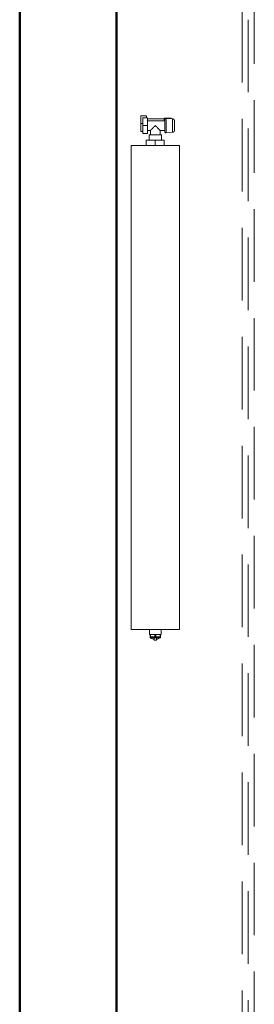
# Model space of a CAD drawing. Header units: millimetres. Extents: x 25471 to 48943, y 4737 to 38988.
# Tile 59 of 117: x 33863 to 34348, y 30779 to 32812. Entities that reach past the tile are written whole.
import ezdxf

# ---------------------------------------------------------------- set-up
doc = ezdxf.new("R2010")
doc.units = ezdxf.units.MM
doc.linetypes.add('ADSK_Скрыто', pattern=[300, 150, -150])
doc.linetypes.add('ADSK_Штриховая_ш3 п1_5', pattern=[225, 150, -75])
for name, color, linetype, lineweight in [('A-DETL-____-HDLN', 90, 'ADSK_Скрыто', 9), ('A-DETL-____-MBND', 5, 'ADSK_Штриховая_ш3 п1_5', 20), ('A-WALL-____-MCUT', 113, 'Continuous', 50), ('A-WALL-____-OTLN', 113, 'Continuous', 20), ('M-EQPM-____-OTLN', 50, 'Continuous', 20)]:
    doc.layers.add(name, color=color, linetype=linetype, lineweight=lineweight)

# ---------------------------------------------------------------- blocks, each defined once
blk = doc.blocks.new('Прямая форма - V line-609756-В_Этаж 01_Водопровод')
at = {"layer": 'A-WALL-____-MCUT', "color": 253}
blk.add_line((8149.9, 0), (4919.9, 0), dxfattribs=at)
blk = doc.blocks.new('Прямая форма - SW - 004-609757-В_Этаж 01_Водопровод')
blk.add_blockref('Прямая форма - V line-609756-В_Этаж 01_Водопровод', (0, 0))
blk = doc.blocks.new('Прямая форма - V line-610129-В_Этаж 01_Водопровод')
at = {"layer": 'A-WALL-____-MCUT', "color": 253}
for p, q in [((8149.9, 200), (4919.9, 200)), ((4919.9, 0), (8149.9, 0))]:
    blk.add_line(p, q, dxfattribs=at)
blk = doc.blocks.new('Прямая форма - SW - 004-610130-В_Этаж 01_Водопровод')
blk.add_blockref('Прямая форма - V line-610129-В_Этаж 01_Водопровод', (0, 0))
blk = doc.blocks.new('V line_ifc_RVT-1-В_Этаж 01_Водопровод')
at = {"layer": 'A-WALL-____-OTLN', "color": 9, "lineweight": 20, "rotation": 270}
for name in ['Прямая форма - SW - 004-609757-В_Этаж 01_Водопровод', 'Прямая форма - SW - 004-610130-В_Этаж 01_Водопровод']:
    blk.add_blockref(name, (33863.2, 38587.6), dxfattribs=at)
blk = doc.blocks.new('ADSK_Радиатор универсальный_Боковое подключение_Клапаны - Радиатор 600х1000-V88-В_Этаж 01_Водопровод')
at = {"layer": 'A-DETL-____-HDLN', "flags": 128}
for points in [[(-553.8, 0), (-553.9, 0), (-553.9, 0), (-554, 0), (-554, 0), (-554, 0)], [(-554, 0), (-554, 0), (-554, 0), (-553.9, 0), (-553.8, 0), (-553.7, 0)], [(-550, 20), (-550, 20), (-550, 20), (-549.9, 20), (-549.9, 20), (-549.8, 20), (-549.7, 20)], [(-549.7, 20), (-549.8, 20), (-549.9, 20), (-549.9, 20), (-550, 20), (-550, 20), (-550, 20), (-550, 20)], [(-532, 20), (-532, 20), (-532, 20), (-532.1, 20), (-532.1, 20), (-532.2, 20), (-532.3, 20)], [(-532.2, 20), (-532.1, 20), (-532.1, 20), (-532, 20), (-532, 20), (-532, 20), (-532, 20)], [(-528, 0), (-528, 0), (-528, 0), (-528.1, 0), (-528.2, 0)], [(-528.2, 0), (-528.1, 0), (-528.1, 0), (-528, 0), (-528, 0), (-528, 0)]]:
    blk.add_lwpolyline(points, dxfattribs=at)
at = {"layer": 'M-EQPM-____-OTLN'}
for p, q in [((500, 30), (-500, 30)), ((-500, 30), (-500, -70)), ((-500, 30), (-500, -70)), ((500, 30), (-500, 30)), ((500, -70), (500, 30)), ((500, -70), (500, 30)), ((-556.5, 13), (-556.5, -2)), ((-555.2, 13), (-556.5, 13)), ((-554.9, 15.8), (-556, 2.3)), ((-526, 2.3), (-556, 2.3)), ((-527.1, 15.8), (-554.9, 15.8)), ((-551, 0), (-551, -36)), ((-531, -10), (-531, 0)), ((-526, 2.3), (-527.1, 15.8)), ((-556.5, -2), (-551, -2)), ((-555, -2), (-555, -36)), ((-531, 0), (-551, 0)), ((-522, -10), (-531, -10)), ((-511, -7.5), (-522, -7.5)), ((-522, -7.5), (-522, -32.5)), ((-511, -20), (-511, -1.5)), ((-511, -1.5), (-500, -1.5)), ((-511, -38.5), (-511, -20)), ((-511, -20), (-500, -20)), ((510, -8), (500, -8)), ((510, -9.1), (510, -8)), ((510, -9.2), (510, -10.1)), ((510, -9.2), (515, -9.2)), ((515, -10.1), (510, -10.1)), ((510, -18.9), (510, -10.2)), ((510, -19.1), (510, -20.9)), ((510, -19.1), (515, -19.1)), ((517, -9.2), (515, -9.2)), ((515, -10.1), (515, -9.2)), ((515, -10.1), (515, -19.1)), ((515, -20.9), (515, -19.1)), ((517, -30.8), (517, -9.2)), ((517, -9.5), (517, -9.2)), ((522, -17.5), (517, -17.5)), ((522, -22.5), (522, -17.5)), ((-561, -38), (-557, -38)), ((-561, -50), (-561, -38)), ((-557, -36), (-541, -36)), ((-557, -46), (-557, -36)), ((-541, -36), (-525, -36)), ((-541, -36), (-541, -46)), ((-531, -36), (-531, -30)), ((-531, -30), (-522, -30)), ((-525, -46), (-525, -36)), ((-522, -32.5), (-511, -32.5)), ((-511, -38.5), (-500, -38.5)), ((500, -32), (510, -32)), ((515, -20.9), (510, -20.9)), ((510, -29.8), (510, -21.1)), ((510, -29.9), (510, -30.8)), ((510, -29.9), (515, -29.9)), ((515, -30.8), (510, -30.8)), ((510, -32), (510, -30.9)), ((515, -20.9), (515, -29.9)), ((515, -30.8), (515, -29.9)), ((515, -30.8), (517, -30.8)), ((522, -22.5), (517, -22.5)), ((517, -30.8), (517, -30.5)), ((-545, -50), (-561, -50)), ((-541, -46), (-557, -46)), ((-545, -46), (-545, -50)), ((-529, -50), (-545, -50)), ((-525, -46), (-541, -46)), ((-529, -50), (-529, -46)), ((-500, -70), (500, -70)), ((-500, -70), (500, -70))]:
    blk.add_line(p, q, dxfattribs=at)
at = {"layer": 'M-EQPM-____-OTLN', "flags": 128}
for points in [[(-554, 0), (-554.1, 0), (-554.2, 0), (-554.2, 0), (-554.3, 0), (-554.4, 0), (-554.5, 0.1), (-554.6, 0.1), (-554.6, 0.1), (-554.7, 0.1), (-554.8, 0.2), (-554.9, 0.2), (-554.9, 0.2), (-555, 0.3), (-555.1, 0.3), (-555.1, 0.3), (-555.2, 0.4), (-555.3, 0.4), (-555.3, 0.5), (-555.4, 0.6), (-555.4, 0.6), (-555.5, 0.7), (-555.5, 0.7), (-555.6, 0.8), (-555.6, 0.9), (-555.7, 0.9), (-555.7, 1), (-555.8, 1.1), (-555.8, 1.1), (-555.8, 1.2), (-555.9, 1.3), (-555.9, 1.4), (-555.9, 1.4), (-555.9, 1.5), (-556, 1.6), (-556, 1.7), (-556, 1.7), (-556, 1.8), (-556, 1.9), (-556, 2), (-556, 2.1), (-556, 2.1), (-556, 2.2), (-556, 2.3), (-556, 2.3)], [(-554.9, 15.8), (-554.9, 16), (-554.8, 16.2), (-554.8, 16.4), (-554.7, 16.6), (-554.7, 16.8), (-554.6, 17), (-554.5, 17.2), (-554.4, 17.4), (-554.3, 17.5), (-554.2, 17.7), (-554.1, 17.9), (-554, 18), (-553.9, 18.2), (-553.7, 18.3), (-553.6, 18.5), (-553.4, 18.6), (-553.3, 18.8), (-553.1, 18.9), (-553, 19), (-552.8, 19.1), (-552.7, 19.2), (-552.5, 19.3), (-552.3, 19.4), (-552.1, 19.5), (-551.9, 19.6), (-551.8, 19.7), (-551.6, 19.7), (-551.4, 19.8), (-551.2, 19.9), (-551, 19.9), (-550.8, 19.9), (-550.6, 20), (-550.4, 20), (-550.2, 20), (-550, 20)], [(-550.6, 0), (-550.9, 0), (-551.3, 0), (-551.6, 0), (-551.9, 0), (-552.1, 0), (-552.4, 0), (-552.6, 0), (-552.9, 0), (-553.1, 0), (-553.2, 0), (-553.4, 0), (-553.6, 0), (-553.7, 0), (-553.8, 0), (-553.9, 0), (-553.9, 0), (-554, 0), (-554, 0), (-554, 0)], [(-554, 0), (-554, 0), (-554, 0), (-553.9, 0), (-553.8, 0), (-553.7, 0), (-553.6, 0), (-553.5, 0), (-553.3, 0), (-553.2, 0), (-553, 0), (-552.8, 0), (-552.5, 0), (-552.3, 0), (-552, 0), (-551.7, 0), (-551.4, 0), (-551.1, 0), (-550.8, 0), (-550.4, 0), (-550.1, 0), (-549.7, 0), (-549.3, 0), (-548.9, 0), (-548.5, 0), (-548, 0), (-547.6, 0), (-547.1, 0), (-546.7, 0), (-546.2, 0), (-545.7, 0), (-545.2, 0), (-544.7, 0), (-544.2, 0), (-543.7, 0), (-543.2, 0), (-542.7, 0), (-542.2, 0), (-541.7, 0), (-541.1, 0), (-540.6, 0), (-540.1, 0), (-539.6, 0), (-539.1, 0), (-538.6, 0), (-538, 0), (-537.5, 0), (-537, 0), (-536.6, 0), (-536.1, 0), (-535.6, 0), (-535.1, 0), (-534.7, 0), (-534.2, 0), (-533.8, 0), (-533.3, 0), (-532.9, 0), (-532.5, 0), (-532.1, 0), (-531.8, 0), (-531.4, 0), (-531.1, 0), (-530.7, 0), (-530.4, 0), (-530.1, 0), (-529.9, 0), (-529.6, 0), (-529.4, 0), (-529.1, 0), (-528.9, 0), (-528.8, 0), (-528.6, 0), (-528.4, 0), (-528.3, 0), (-528.2, 0), (-528.1, 0), (-528.1, 0), (-528, 0), (-528, 0), (-528, 0)], [(-550, 20), (-550, 20), (-550, 20), (-549.9, 20), (-549.9, 20), (-549.8, 20), (-549.7, 20), (-549.6, 20), (-549.5, 20), (-549.4, 20), (-549.3, 20), (-549.1, 20), (-549, 20), (-548.8, 20), (-548.6, 20), (-548.4, 20), (-548.2, 20), (-548, 20), (-547.8, 20), (-547.5, 20), (-547.3, 20), (-547, 20), (-546.7, 20), (-546.5, 20), (-546.2, 20)], [(-532, 20), (-532, 20), (-532, 20), (-532.1, 20), (-532.1, 20), (-532.2, 20), (-532.3, 20), (-532.4, 20), (-532.5, 20), (-532.6, 20), (-532.7, 20), (-532.9, 20), (-533, 20), (-533.2, 20), (-533.4, 20), (-533.6, 20), (-533.8, 20), (-534, 20), (-534.2, 20), (-534.5, 20), (-534.7, 20), (-535, 20), (-535.3, 20), (-535.5, 20), (-535.8, 20), (-536.1, 20), (-536.4, 20), (-536.8, 20), (-537.1, 20), (-537.4, 20), (-537.7, 20), (-538.1, 20), (-538.4, 20), (-538.8, 20), (-539.1, 20), (-539.5, 20), (-539.8, 20), (-540.2, 20), (-540.5, 20), (-540.9, 20), (-541.3, 20), (-541.6, 20), (-542, 20), (-542.3, 20), (-542.7, 20), (-543, 20), (-543.4, 20), (-543.7, 20), (-544.1, 20), (-544.4, 20), (-544.7, 20), (-545.1, 20), (-545.4, 20), (-545.7, 20), (-546, 20), (-546.3, 20), (-546.6, 20), (-546.9, 20), (-547.1, 20), (-547.4, 20), (-547.6, 20), (-547.9, 20), (-548.1, 20), (-548.3, 20), (-548.5, 20), (-548.7, 20), (-548.9, 20), (-549.1, 20), (-549.2, 20), (-549.4, 20), (-549.5, 20), (-549.6, 20), (-549.7, 20), (-549.8, 20), (-549.9, 20), (-549.9, 20), (-550, 20), (-550, 20), (-550, 20), (-550, 20)], [(-535.7, 20), (-535.4, 20), (-535.1, 20), (-534.9, 20), (-534.6, 20), (-534.4, 20), (-534.1, 20), (-533.9, 20), (-533.7, 20), (-533.5, 20), (-533.3, 20), (-533.1, 20), (-532.9, 20), (-532.8, 20), (-532.6, 20), (-532.5, 20), (-532.4, 20), (-532.3, 20), (-532.2, 20), (-532.1, 20), (-532.1, 20), (-532, 20), (-532, 20), (-532, 20), (-532, 20)], [(-532, 20), (-531.8, 20), (-531.6, 20), (-531.4, 20), (-531.2, 19.9), (-531, 19.9), (-530.8, 19.9), (-530.6, 19.8), (-530.4, 19.7), (-530.2, 19.7), (-530.1, 19.6), (-529.9, 19.5), (-529.7, 19.4), (-529.5, 19.3), (-529.3, 19.2), (-529.2, 19.1), (-529, 19), (-528.9, 18.9), (-528.7, 18.8), (-528.6, 18.6), (-528.4, 18.5), (-528.3, 18.3), (-528.1, 18.2), (-528, 18), (-527.9, 17.9), (-527.8, 17.7), (-527.7, 17.5), (-527.6, 17.4), (-527.5, 17.2), (-527.4, 17), (-527.3, 16.8), (-527.3, 16.6), (-527.2, 16.4), (-527.2, 16.2), (-527.1, 16), (-527.1, 15.8)], [(-528, 0), (-528, 0), (-528, 0), (-528.1, 0), (-528.2, 0), (-528.3, 0), (-528.4, 0), (-528.5, 0), (-528.7, 0), (-528.8, 0), (-529, 0), (-529.2, 0), (-529.5, 0), (-529.7, 0), (-530, 0), (-530.3, 0), (-530.6, 0), (-530.9, 0), (-531.2, 0)], [(-526, 2.3), (-526, 2.3), (-526, 2.2), (-526, 2.1), (-526, 2), (-526, 1.9), (-526, 1.9), (-526, 1.8), (-526, 1.7), (-526, 1.6), (-526.1, 1.5), (-526.1, 1.5), (-526.1, 1.4), (-526.1, 1.3), (-526.1, 1.2), (-526.2, 1.2), (-526.2, 1.1), (-526.3, 1), (-526.3, 1), (-526.3, 0.9), (-526.4, 0.8), (-526.4, 0.8), (-526.5, 0.7), (-526.5, 0.6), (-526.6, 0.6), (-526.6, 0.5), (-526.7, 0.5), (-526.8, 0.4), (-526.8, 0.4), (-526.9, 0.3), (-527, 0.3), (-527, 0.2), (-527.1, 0.2), (-527.2, 0.2), (-527.3, 0.1), (-527.3, 0.1), (-527.4, 0.1), (-527.5, 0.1), (-527.6, 0), (-527.6, 0), (-527.7, 0), (-527.8, 0), (-527.9, 0), (-528, 0), (-528, 0)], [(515, -9.2), (515.5, -9.3), (516, -9.4)], [(517, -10.1), (517.8, -11), (518.6, -12.5), (519.6, -15.7), (519.8, -17.5)], [(515, -30.8), (515.5, -30.7), (516, -30.6)], [(517, -29.9), (517.8, -29), (518.6, -27.5), (519.6, -24.3), (519.8, -22.5)]]:
    blk.add_lwpolyline(points, dxfattribs=at)
at = {"layer": 'M-EQPM-____-OTLN'}
for points, knots in [([(-541, -20), (-540.4, -19.4), (-539.1, -18.1), (-537.5, -16.5), (-536.4, -15.4), (-535.8, -14.8), (-535.4, -14.4), (-535, -14), (-534.5, -13.5), (-534.1, -13.1), (-533.7, -12.7), (-533.4, -12.4), (-533, -12), (-532.7, -11.7), (-532.3, -11.3), (-532, -11.1), (-531.8, -10.8), (-531.6, -10.5), (-531.4, -10.4), (-531.2, -10.2), (-531, -10.1), (-531, -10), (-531, -10)], [0, 0, 0, 0, 0.142857, 0.285714, 0.357143, 0.392857, 0.428571, 0.464286, 0.5, 0.535714, 0.571429, 0.607143, 0.642857, 0.678571, 0.714286, 0.75, 0.785714, 0.821429, 0.857143, 0.892857, 0.928571, 1, 1, 1, 1]), ([(-531, -30), (-531, -30), (-531, -29.9), (-531.2, -29.8), (-531.4, -29.6), (-531.6, -29.5), (-531.8, -29.2), (-532, -28.9), (-532.3, -28.7), (-532.7, -28.3), (-533, -28), (-533.4, -27.6), (-533.7, -27.3), (-534.1, -26.9), (-534.7, -26.3), (-535.2, -25.8), (-535.8, -25.2), (-536.4, -24.6), (-537.5, -23.5), (-539.1, -21.9), (-540.4, -20.6), (-541, -20)], [0, 0, 0, 0, 0.071429, 0.107143, 0.142857, 0.178571, 0.214286, 0.25, 0.285714, 0.321429, 0.357143, 0.392857, 0.428571, 0.464286, 0.5, 0.571429, 0.607143, 0.642857, 0.714286, 0.857143, 1, 1, 1, 1])]:
    blk.add_open_spline(points, degree=3, knots=knots, dxfattribs=at)

msp = doc.modelspace()

# ---------------------------------------------------------------- linework, layer by layer
at = {"layer": 'A-DETL-____-MBND', "color": 150}
for p, q in [((34322.6, 34632.4), (34322.6, 27771.2)), ((34347.6, 27771.2), (34347.6, 34632.4)), ((34335.1, 34612.4), (34335.1, 27771.2))]:
    msp.add_line(p, q, dxfattribs=at)

# ---------------------------------------------------------------- block references
at = {"lineweight": 9}
msp.add_blockref('V line_ifc_RVT-1-В_Этаж 01_Водопровод', (0, 0), dxfattribs=at)
at = {"layer": 'A-DETL-____-HDLN', "rotation": 270.0000468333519}
msp.add_blockref('ADSK_Радиатор универсальный_Боковое подключение_Клапаны - Радиатор 600х1000-V88-В_Этаж 01_Водопровод', (34163.2, 32052.6), dxfattribs=at)

doc.saveas('drawing.dxf')
